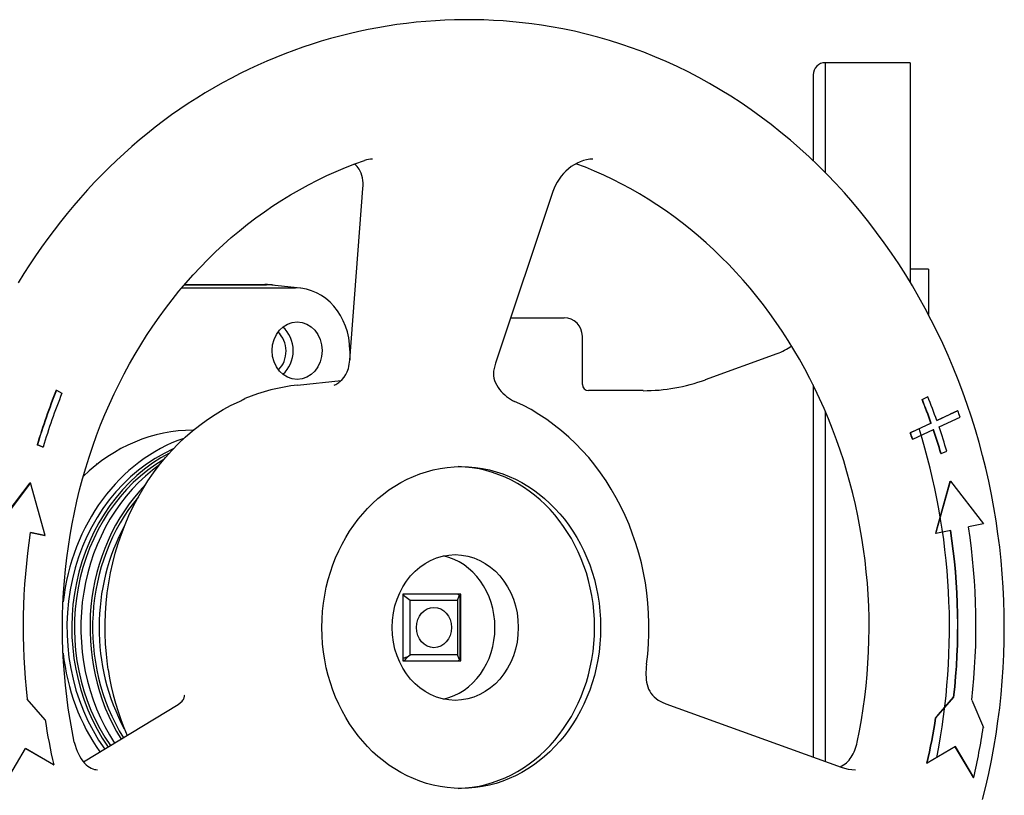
# Model space of a CAD drawing. Header units: millimetres. Extents: x 109 to 2644, y 299 to 1228.
# Tile 18 of 18: x 252 to 414, y 1100 to 1228. Entities that reach past the tile are written whole.
import ezdxf

# ---------------------------------------------------------------- set-up
doc = ezdxf.new("R2010")
doc.units = ezdxf.units.MM
doc.layers.add('DETAIL', color=2, linetype='Continuous')

msp = doc.modelspace()

# ---------------------------------------------------------------- linework, layer by layer
at = {"layer": 'DETAIL'}
for p, q in [((384.22, 1220.89), (384.22, 1202.8)), ((398.22, 1220.89), (384.22, 1220.89)), ((398.22, 1220.89), (398.22, 1184.73)), ((382.22, 1218.92), (382.22, 1204.76)), ((305.93, 1171.93), (308.09, 1200.2)), ((339.38, 1199.69), (329.92, 1171.42)), ((401.22, 1186.88), (398.22, 1186.88)), ((401.22, 1186.88), (401.22, 1179.41)), ((278.27, 1183.83), (296.97, 1183.83)), ((278.7, 1184.32), (292.22, 1184.32)), ((278.74, 1184.38), (291.96, 1184.38)), ((297.79, 1183.78), (293.07, 1184.28)), ((332.42, 1178.88), (341.22, 1178.88)), ((344.22, 1167.89), (344.22, 1175.88)), ((305.93, 1173.48), (305.93, 1171.99)), ((364.48, 1168.7), (376.3, 1173)), ((297.34, 1167.8), (304.5, 1168.55)), ((382.22, 1167.83), (382.22, 1106.55)), ((257.58, 1166.95), (257.63, 1166.95)), ((257.63, 1166.95), (258.53, 1166.47)), ((353.22, 1166.89), (345.22, 1166.89)), ((354.26, 1166.89), (353.22, 1166.89)), ((400.16, 1165.41), (401.05, 1165.89)), ((401.1, 1165.89), (400.21, 1165.41)), ((401.05, 1165.89), (401.1, 1165.89)), ((400.16, 1165.41), (400.21, 1165.41)), ((384.22, 1163.5), (384.22, 1105.82)), ((402.58, 1162), (404.8, 1163.03)), ((406.04, 1163.58), (402.59, 1161.98)), ((402.96, 1160.92), (406.41, 1162.52)), ((405.99, 1163.58), (404.8, 1163.03)), ((405.99, 1163.58), (406.04, 1163.58)), ((401.67, 1161.55), (398.26, 1159.95)), ((398.51, 1160.1), (401.62, 1161.55)), ((401.62, 1161.55), (401.67, 1161.55)), ((280.15, 1160.38), (280.12, 1160.38)), ((398.51, 1160.1), (398.21, 1159.95)), ((398.21, 1159.95), (398.26, 1159.95)), ((398.63, 1158.89), (402.04, 1160.49)), ((254.44, 1157.96), (254.49, 1157.96)), ((255.38, 1157.59), (254.44, 1157.96)), ((255.43, 1157.59), (254.49, 1157.96)), ((398.58, 1158.89), (398.63, 1158.89)), ((255.38, 1157.59), (255.43, 1157.59)), ((403.26, 1156.53), (403.31, 1156.53)), ((403.31, 1156.53), (404.25, 1156.91)), ((264.31, 1154.77), (264.17, 1154.79)), ((253.36, 1151.69), (247.96, 1144.64)), ((249.51, 1146.73), (253.31, 1151.69)), ((253.31, 1151.69), (253.36, 1151.69)), ((255.75, 1143.06), (253.36, 1151.69)), ((402.45, 1143.36), (404.84, 1151.99)), ((402.59, 1144.05), (404.79, 1151.99)), ((404.79, 1151.99), (404.84, 1151.99)), ((404.84, 1151.99), (410.25, 1144.94)), ((410.25, 1144.94), (407.81, 1144.45)), ((253.32, 1143.55), (255.75, 1143.06)), ((255.7, 1143.06), (253.32, 1143.54)), ((255.7, 1143.06), (255.75, 1143.06)), ((402.4, 1143.36), (402.59, 1144.05)), ((402.4, 1143.36), (402.45, 1143.36)), ((404.89, 1143.85), (402.45, 1143.36)), ((324.19, 1133.38), (314.66, 1133.38)), ((314.66, 1133.38), (314.66, 1122.38)), ((324.19, 1122.38), (324.19, 1133.38)), ((314.78, 1133.18), (315.88, 1132.38)), ((315.88, 1132.38), (323.68, 1132.38)), ((315.88, 1123.38), (315.88, 1132.38)), ((323.68, 1132.38), (323.97, 1133.18)), ((323.68, 1132.38), (323.68, 1123.38)), ((324.04, 1132.98), (324.04, 1122.78)), ((314.66, 1122.38), (324.19, 1122.38)), ((315.43, 1123.05), (315.88, 1123.38)), ((323.68, 1123.38), (315.88, 1123.38)), ((323.97, 1122.58), (323.68, 1123.38)), ((255.75, 1112.69), (252.8, 1116.09)), ((402.45, 1112.99), (405.41, 1116.39)), ((402.88, 1113.54), (405.36, 1116.39)), ((405.36, 1116.39), (405.41, 1116.39)), ((408.35, 1115.94), (410.25, 1111.41)), ((262.07, 1105.74), (277.69, 1115.22)), ((357.99, 1115.33), (386.81, 1104.89)), ((402.4, 1112.99), (402.88, 1113.54)), ((402.4, 1112.99), (402.45, 1112.99)), ((249.54, 1102.88), (252.53, 1107.96)), ((257.13, 1105.25), (252.52, 1107.94)), ((252.53, 1107.96), (257.18, 1105.25)), ((405.67, 1108.26), (401.02, 1105.55)), ((408.06, 1104.13), (405.63, 1108.24)), ((408.67, 1103.18), (405.67, 1108.26)), ((257.13, 1105.25), (257.18, 1105.25)), ((400.97, 1105.55), (401.02, 1105.55)), ((408.62, 1103.18), (408.06, 1104.13)), ((408.62, 1103.18), (408.67, 1103.18))]:
    msp.add_line(p, q, dxfattribs=at)
at = {"layer": 'DETAIL', "flags": 128}
for points in [[(339.07, 1226.83), (337.5, 1227.08), (335.92, 1227.3), (334.34, 1227.49), (332.75, 1227.65), (331.16, 1227.78), (329.57, 1227.87), (327.98, 1227.94), (326.38, 1227.98), (324.79, 1227.98), (323.19, 1227.96), (321.6, 1227.9), (320.01, 1227.82), (318.42, 1227.7), (316.83, 1227.55), (315.24, 1227.37), (313.66, 1227.17), (312.09, 1226.93), (310.52, 1226.66), (308.95, 1226.36), (307.39, 1226.03), (305.84, 1225.67), (304.29, 1225.28), (302.76, 1224.87), (301.23, 1224.42), (299.71, 1223.94), (298.19, 1223.44), (296.69, 1222.91), (295.2, 1222.35), (293.72, 1221.76), (292.25, 1221.14), (290.8, 1220.5), (289.35, 1219.83)], [(410.12, 1099.54), (410.65, 1101.67), (411.13, 1103.81), (411.58, 1105.96), (411.98, 1108.12), (412.34, 1110.29), (412.66, 1112.47), (412.94, 1114.66), (413.17, 1116.85), (413.36, 1119.05), (413.51, 1121.26), (413.62, 1123.46), (413.68, 1125.67), (413.7, 1127.88), (413.68, 1130.09), (413.62, 1132.3), (413.51, 1134.51), (413.36, 1136.71), (413.17, 1138.91), (412.94, 1141.1), (412.66, 1143.29), (412.34, 1145.47), (411.98, 1147.64), (411.58, 1149.8), (411.13, 1151.96), (410.65, 1154.1), (410.12, 1156.22), (409.55, 1158.34), (408.94, 1160.44), (408.3, 1162.52), (407.61, 1164.59), (406.88, 1166.64), (406.11, 1168.67), (405.3, 1170.68), (404.45, 1172.68), (403.57, 1174.65), (402.64, 1176.59), (401.68, 1178.52), (400.68, 1180.42), (399.65, 1182.29), (398.57, 1184.14), (397.47, 1185.96), (396.32, 1187.75), (395.14, 1189.52), (393.93, 1191.25), (392.68, 1192.96), (391.4, 1194.63), (390.09, 1196.27), (388.75, 1197.88), (387.37, 1199.45), (385.96, 1200.99), (384.53, 1202.49), (383.06, 1203.95), (381.56, 1205.38), (380.04, 1206.77), (378.49, 1208.12), (376.91, 1209.43), (375.31, 1210.71), (373.68, 1211.94), (372.02, 1213.13), (370.35, 1214.28), (368.65, 1215.38), (366.93, 1216.45), (365.18, 1217.46), (363.42, 1218.44), (361.64, 1219.37), (359.84, 1220.25), (358.02, 1221.09), (356.18, 1221.88), (354.33, 1222.62), (352.46, 1223.31), (350.58, 1223.96), (348.69, 1224.56), (346.79, 1225.11), (344.87, 1225.62), (342.95, 1226.07), (341.01, 1226.47), (339.07, 1226.83)], [(289.35, 1219.83), (287.88, 1219.12), (286.42, 1218.37), (284.97, 1217.59), (283.54, 1216.78), (282.12, 1215.94), (280.71, 1215.07), (279.32, 1214.17), (277.94, 1213.24), (276.58, 1212.29), (275.23, 1211.3), (273.9, 1210.29), (272.59, 1209.24), (271.29, 1208.18), (270.01, 1207.08), (268.75, 1205.95), (267.51, 1204.8), (266.28, 1203.63), (265.08, 1202.43), (263.89, 1201.2), (262.73, 1199.95), (261.58, 1198.67), (260.46, 1197.37), (259.36, 1196.04), (258.28, 1194.7), (257.22, 1193.33), (256.18, 1191.93), (255.17, 1190.52), (254.18, 1189.09), (253.21, 1187.63), (252.26, 1186.16), (251.34, 1184.66)], [(260.56, 1109.01), (260.19, 1110.87), (259.86, 1112.74), (259.57, 1114.62), (259.32, 1116.51), (259.1, 1118.4), (258.93, 1120.3), (258.79, 1122.2), (258.69, 1124.11), (258.63, 1126.02), (258.61, 1127.93), (258.63, 1129.84), (258.69, 1131.75), (258.79, 1133.65), (258.93, 1135.55), (259.11, 1137.45), (259.33, 1139.35), (259.58, 1141.23), (259.88, 1143.11), (260.21, 1144.98), (260.58, 1146.84), (260.99, 1148.69), (261.44, 1150.53), (261.92, 1152.35), (262.44, 1154.17), (263, 1155.96), (263.6, 1157.74), (264.23, 1159.5), (264.9, 1161.25), (265.61, 1162.97), (266.35, 1164.68), (267.12, 1166.36), (267.93, 1168.03), (268.77, 1169.67), (269.65, 1171.28), (270.56, 1172.88), (271.5, 1174.44), (272.47, 1175.98), (273.47, 1177.49), (274.51, 1178.98), (275.57, 1180.43), (276.67, 1181.86), (277.79, 1183.25), (278.94, 1184.61), (280.12, 1185.94), (281.33, 1187.24), (282.56, 1188.5), (283.82, 1189.73), (285.1, 1190.93), (286.41, 1192.09), (287.74, 1193.21), (289.09, 1194.29), (290.46, 1195.34), (291.86, 1196.35), (293.27, 1197.32), (294.71, 1198.25), (296.16, 1199.14), (297.63, 1199.99), (299.12, 1200.8), (300.62, 1201.57), (302.14, 1202.3), (303.67, 1202.99), (305.22, 1203.63), (306.77, 1204.23), (308.34, 1204.79)], [(309.66, 1205.02), (309.34, 1205), (309.02, 1204.96), (308.68, 1204.89), (308.34, 1204.79)], [(345.95, 1205.02), (345.44, 1204.99), (344.92, 1204.91), (344.39, 1204.78), (343.88, 1204.6), (343.37, 1204.37), (342.87, 1204.1), (342.4, 1203.79), (341.94, 1203.43), (341.51, 1203.05), (341.1, 1202.63), (340.73, 1202.19), (340.39, 1201.72), (340.08, 1201.23), (339.81, 1200.73), (339.57, 1200.21), (339.38, 1199.69)], [(307.47, 1203.37), (307.33, 1203.59), (307.15, 1203.8), (306.94, 1204.01), (306.7, 1204.2)], [(308.09, 1200.2), (308.11, 1200.65), (308.1, 1201.1), (308.06, 1201.52), (307.99, 1201.94), (307.9, 1202.33), (307.78, 1202.7), (307.64, 1203.05), (307.47, 1203.37)], [(389.49, 1109.01), (389.85, 1110.84), (390.18, 1112.69), (390.47, 1114.54), (390.72, 1116.4), (390.93, 1118.26), (391.11, 1120.13), (391.25, 1122.01), (391.35, 1123.89), (391.41, 1125.77), (391.43, 1127.65), (391.42, 1129.53), (391.37, 1131.41), (391.28, 1133.29), (391.15, 1135.17), (390.98, 1137.04), (390.78, 1138.9), (390.53, 1140.77), (390.25, 1142.62), (389.93, 1144.46), (389.58, 1146.3), (389.19, 1148.13), (388.76, 1149.94), (388.29, 1151.74), (387.79, 1153.53), (387.25, 1155.31), (386.68, 1157.07), (386.07, 1158.81), (385.43, 1160.54), (384.75, 1162.25), (384.03, 1163.94), (383.28, 1165.61), (382.5, 1167.25), (381.69, 1168.88), (380.84, 1170.48), (379.96, 1172.07), (379.05, 1173.62), (378.11, 1175.15), (377.14, 1176.66), (376.13, 1178.14), (375.1, 1179.59), (374.04, 1181.01), (372.95, 1182.4), (371.83, 1183.76), (370.68, 1185.09), (369.51, 1186.39), (368.32, 1187.66), (367.09, 1188.89), (365.85, 1190.09), (364.58, 1191.26), (363.28, 1192.39), (361.97, 1193.49), (360.63, 1194.55), (359.27, 1195.57), (357.89, 1196.56), (356.49, 1197.51), (355.08, 1198.42), (353.64, 1199.29), (352.19, 1200.12), (350.72, 1200.91), (349.24, 1201.67), (347.74, 1202.38), (346.23, 1203.05), (344.71, 1203.68), (343.17, 1204.27)], [(305.69, 1170.53), (305.77, 1170.88), (305.84, 1171.24), (305.89, 1171.59), (305.93, 1171.93)], [(329.92, 1171.42), (329.73, 1170.77), (329.61, 1170.11)], [(303.37, 1167.79), (303.48, 1167.83), (303.62, 1167.9), (303.78, 1167.99), (303.96, 1168.1), (304.13, 1168.23), (304.31, 1168.37), (304.65, 1168.71), (304.98, 1169.09), (305.27, 1169.53), (305.51, 1170.01), (305.61, 1170.26), (305.69, 1170.53)], [(329.61, 1170.11), (329.58, 1169.73), (329.6, 1169.34), (329.66, 1168.94), (329.77, 1168.54), (329.92, 1168.15), (330.11, 1167.78), (330.33, 1167.43), (330.57, 1167.09), (330.84, 1166.77), (331.13, 1166.47), (331.43, 1166.19), (331.75, 1165.93), (332.07, 1165.69), (332.41, 1165.48), (332.74, 1165.29), (333.07, 1165.13)], [(297.34, 1167.8), (296.23, 1167.66), (295.12, 1167.48), (294.01, 1167.26), (292.92, 1167), (291.83, 1166.7), (290.75, 1166.36), (289.69, 1165.99), (288.63, 1165.57)], [(266.03, 1121.84), (265.84, 1123.51), (265.71, 1125.18), (265.64, 1126.86), (265.64, 1128.55), (265.69, 1130.23), (265.81, 1131.9), (265.99, 1133.57), (266.22, 1135.23), (266.52, 1136.88), (266.88, 1138.51), (267.3, 1140.13), (267.78, 1141.72), (268.31, 1143.28), (268.91, 1144.82), (269.56, 1146.33), (270.26, 1147.81), (271.02, 1149.26), (271.83, 1150.66), (272.69, 1152.03), (273.6, 1153.35), (274.56, 1154.63), (275.56, 1155.86), (276.61, 1157.04), (277.7, 1158.17), (278.84, 1159.25), (280.01, 1160.27), (281.22, 1161.23), (282.47, 1162.14), (283.74, 1162.98), (285.05, 1163.76), (286.39, 1164.48), (287.75, 1165.13)], [(287.75, 1165.13), (287.96, 1165.23), (288.17, 1165.33), (288.39, 1165.45), (288.63, 1165.57)], [(354.79, 1121.84), (354.98, 1123.51), (355.11, 1125.18), (355.18, 1126.86), (355.18, 1128.55), (355.13, 1130.23), (355.01, 1131.9), (354.83, 1133.57), (354.59, 1135.23), (354.3, 1136.88), (353.94, 1138.51), (353.52, 1140.13), (353.04, 1141.72), (352.5, 1143.28), (351.91, 1144.82), (351.26, 1146.33), (350.56, 1147.81), (349.8, 1149.26), (348.99, 1150.66), (348.13, 1152.03), (347.22, 1153.35), (346.26, 1154.63), (345.26, 1155.86), (344.21, 1157.04), (343.11, 1158.17), (341.98, 1159.25), (340.81, 1160.27), (339.6, 1161.23), (338.35, 1162.14), (337.07, 1162.98), (335.77, 1163.76), (334.43, 1164.48), (333.07, 1165.13)], [(402.58, 1106.49), (402.9, 1108.16), (403.19, 1109.85), (403.46, 1111.54), (403.7, 1113.24), (403.91, 1114.94), (404.1, 1116.64), (404.26, 1118.35), (404.4, 1120.07), (404.5, 1121.78), (404.59, 1123.5), (404.64, 1125.22), (404.67, 1126.93), (404.67, 1128.65), (404.65, 1130.37), (404.59, 1132.09), (404.52, 1133.81), (404.41, 1135.52), (404.28, 1137.24), (404.12, 1138.94), (403.93, 1140.65), (403.72, 1142.35), (403.48, 1144.05), (403.22, 1145.74), (402.93, 1147.43), (402.61, 1149.11), (402.27, 1150.78), (401.9, 1152.44), (401.5, 1154.1), (401.08, 1155.75), (400.64, 1157.39), (400.17, 1159.02), (399.67, 1160.64)], [(314.66, 1122.83), (314.7, 1122.84), (314.73, 1122.84), (314.76, 1122.85), (314.8, 1122.86), (314.83, 1122.87), (314.86, 1122.88), (314.89, 1122.89), (314.93, 1122.9), (314.96, 1122.91), (314.99, 1122.92), (315.02, 1122.93), (315.05, 1122.94), (315.09, 1122.95), (315.12, 1122.96), (315.15, 1122.97), (315.18, 1122.98), (315.21, 1122.99), (315.24, 1123), (315.28, 1123.01), (315.31, 1123.02), (315.34, 1123.02), (315.37, 1123.03), (315.4, 1123.04), (315.43, 1123.05)], [(315.43, 1123.05), (315.41, 1123.03), (315.39, 1123), (315.36, 1122.97), (315.34, 1122.94), (315.31, 1122.91), (315.29, 1122.89), (315.27, 1122.86), (315.24, 1122.83), (315.22, 1122.8), (315.19, 1122.77), (315.17, 1122.75), (315.15, 1122.72), (315.12, 1122.69), (315.1, 1122.66), (315.08, 1122.63), (315.05, 1122.61), (315.03, 1122.58), (315, 1122.55), (314.98, 1122.52), (314.96, 1122.49), (314.93, 1122.47), (314.91, 1122.44), (314.89, 1122.41), (314.86, 1122.38)], [(266.14, 1120.97), (266.08, 1121.41), (266.03, 1121.84)], [(266.14, 1120.97), (266.37, 1119.56), (266.65, 1118.17), (266.98, 1116.78), (267.35, 1115.41), (267.76, 1114.05), (268.21, 1112.71), (268.7, 1111.39), (269.24, 1110.09)], [(354.79, 1121.84), (354.74, 1121.41), (354.7, 1120.97), (354.68, 1120.54), (354.68, 1120.11), (354.7, 1119.69), (354.73, 1119.28), (354.79, 1118.87), (354.88, 1118.48), (354.99, 1118.1), (355.13, 1117.74), (355.31, 1117.39), (355.52, 1117.05), (355.76, 1116.74), (356.05, 1116.44), (356.38, 1116.17), (356.73, 1115.93)], [(277.69, 1115.22), (278.01, 1115.45), (278.33, 1115.75)], [(278.33, 1115.75), (278.45, 1115.9), (278.54, 1116.04), (278.6, 1116.18), (278.65, 1116.32), (278.68, 1116.57), (278.68, 1116.67), (278.66, 1116.75)], [(356.73, 1115.93), (357.35, 1115.6), (357.99, 1115.33)], [(260.56, 1109.01), (260.69, 1108.49), (260.84, 1107.98), (261.02, 1107.5), (261.23, 1107.05), (261.45, 1106.62), (261.7, 1106.23), (261.96, 1105.88), (262.23, 1105.56), (262.51, 1105.29), (262.79, 1105.05), (263.07, 1104.86), (263.34, 1104.71), (263.61, 1104.6), (263.88, 1104.52), (264.13, 1104.47), (264.37, 1104.46)], [(386.67, 1104.94), (386.95, 1105.08), (387.22, 1105.24), (387.47, 1105.42), (387.71, 1105.61), (387.93, 1105.82), (388.13, 1106.04), (388.32, 1106.28), (388.5, 1106.54), (388.67, 1106.81), (388.82, 1107.09), (388.97, 1107.39), (389.1, 1107.69), (389.21, 1108.01), (389.32, 1108.34), (389.41, 1108.67), (389.49, 1109.01)], [(386.81, 1104.89), (387.4, 1104.7), (388, 1104.57), (388.61, 1104.49), (389.22, 1104.46)]]:
    msp.add_lwpolyline(points, dxfattribs=at)
at = {"layer": 'DETAIL'}
for centre, radius, start, end in [((384.19, 1218.92), 1.97, 89.0614, 180), ((341.22, 1175.88), 3, 0, 90), ((373.25, 1181.44), 8.98, 289.8949, 307.049), ((345.22, 1167.89), 1, 180, 270), ((354.24, 1196.75), 29.87, 270.0309, 290.0521)]:
    msp.add_arc(centre, radius, start, end, dxfattribs=at)
for centre, major_axis, ratio, start_param, end_param in [((291.96, 1173.38), (0, 11), 0.866025, 6.117982, 6.283185), ((292.22, 1173.48), (0, 10.84), 0.866025, 6.192287, 6.283185), ((296.97, 1173.48), (0, 10.34), 0.866025, 4.712389, 6.283185), ((292.5, 1173.48), (0, 4.75), 0.866025, 3.757072, 5.667706), ((291.96, 1173.38), (0, -4), 0.866025, 0.697196, 2.477149), ((330.24, 1127.83), (0, 92.57), 0.866025, 1.134464, 1.239184), ((330.29, 1127.83), (0, 92.57), 0.866025, 1.134464, 1.239184), ((330.29, 1127.83), (0, -91.43), 0.866025, 4.276057, 4.380776), ((328.44, 1126.77), (0, 92.57), 0.866025, 5.102534, 5.148721), ((328.39, 1126.77), (0, 91.43), 0.866025, 5.102611, 5.148721), ((328.44, 1126.77), (0, -91.43), 0.866025, 1.961019, 2.007129), ((328.44, 1126.77), (0, 96.87), 0.866025, 5.090462, 5.102261), ((328.44, 1126.77), (0, 92.57), 0.866025, 5.044002, 5.090189), ((280.12, 1127.88), (0, 32.5), 0.866025, 0, 0.697246), ((328.39, 1126.77), (0, -87.17), 0.866025, 1.948214, 1.961324), ((328.44, 1126.77), (0, -87.17), 0.866025, 1.948214, 1.961324), ((328.39, 1126.77), (0, 91.43), 0.866025, 5.044002, 5.089875), ((328.44, 1126.77), (0, -91.43), 0.866025, 1.902409, 1.948519), ((286.62, 1127.88), (0, 32.5), 0.866025, 0.288563, 1.440629), ((286.62, 1127.88), (0, 31.5), 0.866025, 0.366441, 2.259748), ((287.42, 1127.88), (0, 31.5), 0.866025, 0.423401, 2.245846), ((287.42, 1127.88), (0, 31), 0.866025, 0.468595, 2.248963), ((288.92, 1127.88), (0, 31.5), 0.866025, 0.551696, 2.219839), ((323.28, 1127.88), (0, -26.5), 0.866025, 0.021789, 3.119804), ((290.42, 1127.88), (0, 31.5), 0.866025, 0.725956, 2.193943), ((290.42, 1127.88), (0, 31), 0.866025, 0.802827, 2.196199), ((291.92, 1127.88), (0, 31.5), 0.866025, 1.005916, 2.129528), ((330.32, 1127.87), (0, 90.29), 0.866025, 1.396263, 1.701696), ((327.83, 1128.18), (0, 90.29), 0.866025, 4.581489, 4.886811), ((327.88, 1128.18), (0, 90.29), 0.866025, 4.581489, 4.886922), ((327.88, 1128.18), (0, -93.71), 0.866025, 1.439897, 1.745329), ((319.43, 1127.88), (0, -12), 0.866025, 0.186309, 2.955283), ((322.03, 1127.88), (-6.5, 6.5), 0.57735, 0.223986, 0.261799), ((322.03, 1127.88), (-6.5, 6.5), 0.57735, 4.974188, 5.012002), ((322.03, 1127.88), (-10.25, 0), 0.732051, 5.497787, 5.514468), ((322.03, 1127.88), (0, 7.5), 0.366025, 5.459973, 5.497787), ((286.62, 1127.88), (0, 32.5), 0.866025, 1.700963, 2.253364), ((319.28, 1127.88), (0, -7.5), 0.866025, 5.493099, 5.535601), ((322.03, 1127.88), (6.5, 6.5), 0.57735, 4.412776, 4.45059), ((322.03, 1127.88), (0, 7.5), 0.366025, 3.926991, 3.964805), ((330.32, 1127.87), (0, 87.43), 0.866025, 1.745329, 1.832596), ((327.83, 1128.18), (0, 87.43), 0.866025, 4.45059, 4.537856), ((327.88, 1128.18), (0, 87.43), 0.866025, 4.45059, 4.537856), ((327.88, 1128.18), (0, -96.57), 0.866025, 1.308997, 1.396263)]:
    msp.add_ellipse(centre, major_axis=major_axis, ratio=ratio, start_param=start_param, end_param=end_param, dxfattribs=at)
for centre, major_axis in [((297.25, 1173.48), (0, -4.75)), ((324.28, 1127.88), (0, 26.5)), ((323.28, 1127.88), (0, 12)), ((319.78, 1127.88), (0, -3.32))]:
    msp.add_ellipse(centre, major_axis=major_axis, ratio=0.866025, dxfattribs=at)

doc.saveas('drawing.dxf')
